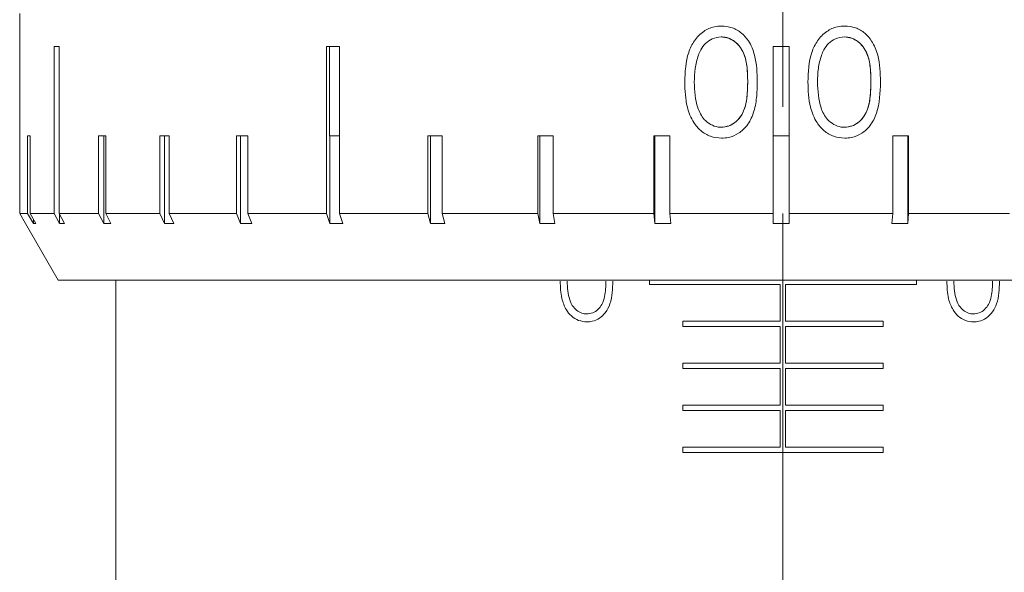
# Model space of a CAD drawing. Header units: inches. Extents: x 2.7 to 30.3, y 1.5 to 20.9.
# Tile 2 of 32: x 12.594 to 13.516, y 2.437 to 2.955. Entities that reach past the tile are written whole.
import ezdxf

# ---------------------------------------------------------------- set-up
doc = ezdxf.new("R2010")
doc.units = ezdxf.units.IN
doc.header["$MEASUREMENT"] = 0
doc.linetypes.add('CENTERX2', pattern=[0.8, 0.5, -0.1, 0.1, -0.1])

msp = doc.modelspace()

# ---------------------------------------------------------------- linework, layer by layer
at = {"color": 7, "linetype": 'CENTERX2', "lineweight": 0}
msp.add_line((13.30894, 1.47351), (13.30894, 7.24476), dxfattribs=at)
at = {"color": 7, "linetype": 'Continuous', "lineweight": 15}
for p, q in [((12.59394, 2.96097), (12.59394, 2.84616)), ((13.25117, 2.93889), (13.25115, 2.93889)), ((13.36656, 2.93889), (13.36653, 2.93889)), ((12.63079, 2.92997), (12.62618, 2.92997)), ((12.62618, 2.92997), (12.62618, 2.77347)), ((12.63079, 2.77347), (12.63079, 2.92997)), ((12.89347, 2.92997), (12.88135, 2.92997)), ((12.88135, 2.92997), (12.88135, 2.77347)), ((12.88428, 2.92997), (12.88428, 2.84616)), ((12.89347, 2.77347), (12.89347, 2.92997)), ((13.31485, 2.92997), (13.29985, 2.92997)), ((13.29985, 2.92997), (13.29985, 2.77347)), ((13.29986, 2.92997), (13.29986, 2.84616)), ((13.31485, 2.77347), (13.31485, 2.92997)), ((13.27593, 2.89658), (13.2759, 2.89658)), ((13.39132, 2.89658), (13.3913, 2.89658)), ((13.25117, 2.85427), (13.25115, 2.85427)), ((13.36656, 2.85427), (13.36653, 2.85427)), ((12.59397, 2.84616), (12.59394, 2.84616)), ((12.59397, 2.77347), (12.59397, 2.84616)), ((12.60369, 2.84616), (12.60138, 2.84616)), ((12.60138, 2.84616), (12.60138, 2.77347)), ((12.60369, 2.77347), (12.60369, 2.84616)), ((12.67458, 2.84616), (12.6678, 2.84616)), ((12.6678, 2.84616), (12.6678, 2.77347)), ((12.67267, 2.84616), (12.67267, 2.76402)), ((12.67458, 2.77347), (12.67458, 2.84616)), ((12.73399, 2.84616), (12.7252, 2.84616)), ((12.7252, 2.84616), (12.7252, 2.77347)), ((12.72962, 2.84616), (12.72962, 2.76402)), ((12.73399, 2.77347), (12.73399, 2.84616)), ((12.80756, 2.84616), (12.79697, 2.84616)), ((12.79697, 2.84616), (12.79697, 2.77347)), ((12.80084, 2.84616), (12.80084, 2.76402)), ((12.80756, 2.77347), (12.80756, 2.84616)), ((12.89347, 2.84616), (12.88428, 2.84616)), ((12.88457, 2.84616), (12.88457, 2.76402)), ((12.98961, 2.84616), (12.97626, 2.84616)), ((12.97626, 2.84616), (12.97626, 2.77347)), ((12.97875, 2.84616), (12.97875, 2.76402)), ((12.98961, 2.77347), (12.98961, 2.84616)), ((13.09362, 2.84616), (13.07937, 2.84616)), ((13.07937, 2.84616), (13.07937, 2.77347)), ((13.08107, 2.84616), (13.08107, 2.76402)), ((13.09362, 2.77347), (13.09362, 2.84616)), ((13.20293, 2.84616), (13.18812, 2.84616)), ((13.18812, 2.84616), (13.18812, 2.77347)), ((13.18899, 2.84616), (13.18899, 2.76402)), ((13.20293, 2.77347), (13.20293, 2.84616)), ((13.29986, 2.84616), (13.29986, 2.76402)), ((13.31485, 2.84616), (13.29986, 2.84616)), ((13.42662, 2.84616), (13.4118, 2.84616)), ((13.4118, 2.84616), (13.4118, 2.77347)), ((13.42578, 2.76402), (13.42578, 2.84616)), ((13.42662, 2.77347), (13.42662, 2.84616)), ((12.59397, 2.77347), (12.60138, 2.77347)), ((12.59943, 2.76402), (12.59397, 2.77347)), ((12.60138, 2.77347), (12.60677, 2.76402)), ((12.60369, 2.77347), (12.62618, 2.77347)), ((12.60909, 2.76402), (12.60369, 2.77347)), ((12.60677, 2.76807), (12.60677, 2.76402)), ((12.62618, 2.77347), (12.63138, 2.76402)), ((12.63079, 2.77347), (12.6678, 2.77347)), ((12.63598, 2.76402), (12.63079, 2.77347)), ((12.63138, 2.77239), (12.63138, 2.76402)), ((12.6678, 2.77347), (12.67267, 2.76402)), ((12.67458, 2.77347), (12.7252, 2.77347)), ((12.67945, 2.76402), (12.67458, 2.77347)), ((12.7252, 2.77347), (12.72962, 2.76402)), ((12.73399, 2.77347), (12.79697, 2.77347)), ((12.73841, 2.76402), (12.73399, 2.77347)), ((12.79697, 2.77347), (12.80084, 2.76402)), ((12.80756, 2.77347), (12.88135, 2.77347)), ((12.81143, 2.76402), (12.80756, 2.77347)), ((12.88135, 2.77347), (12.88457, 2.76402)), ((12.89347, 2.77347), (12.97626, 2.77347)), ((12.89669, 2.76402), (12.89347, 2.77347)), ((12.97626, 2.77347), (12.97875, 2.76402)), ((12.98961, 2.77347), (13.07937, 2.77347)), ((12.9921, 2.76402), (12.98961, 2.77347)), ((13.07937, 2.77347), (13.08107, 2.76402)), ((13.09362, 2.77347), (13.18812, 2.77347)), ((13.09532, 2.76402), (13.09362, 2.77347)), ((13.18812, 2.77347), (13.18899, 2.76402)), ((13.20293, 2.77347), (13.29985, 2.77347)), ((13.2038, 2.76402), (13.20293, 2.77347)), ((13.29985, 2.77347), (13.29986, 2.76402)), ((13.31485, 2.77347), (13.4118, 2.77347)), ((13.31486, 2.76402), (13.31485, 2.77347)), ((13.4118, 2.77347), (13.41096, 2.76402)), ((13.42578, 2.76402), (13.42662, 2.77347)), ((13.42662, 2.77347), (13.52122, 2.77347)), ((12.59942, 2.76398), (12.63003, 2.71097)), ((12.59943, 2.76402), (12.59944, 2.76399)), ((12.60909, 2.76402), (12.60677, 2.76402)), ((12.67945, 2.76402), (12.67267, 2.76402)), ((12.73841, 2.76402), (12.72962, 2.76402)), ((12.81143, 2.76402), (12.80084, 2.76402)), ((12.89669, 2.76402), (12.88457, 2.76402)), ((12.9921, 2.76402), (12.97875, 2.76402)), ((13.09532, 2.76402), (13.08107, 2.76402)), ((13.2038, 2.76402), (13.18899, 2.76402)), ((13.42578, 2.76402), (13.41096, 2.76402)), ((13.98786, 2.71097), (12.63003, 2.71097)), ((12.68394, 2.71097), (12.68394, 2.38317)), ((13.18394, 2.71097), (13.18394, 2.70693)), ((13.18394, 2.70693), (13.30644, 2.70693)), ((13.30644, 2.70693), (13.30644, 2.67256)), ((13.31144, 2.67256), (13.31144, 2.70693)), ((13.31144, 2.70693), (13.43394, 2.70693)), ((13.43394, 2.70693), (13.43394, 2.71097)), ((13.30644, 2.67256), (13.21519, 2.67256)), ((13.21519, 2.67256), (13.21519, 2.66756)), ((13.21519, 2.66756), (13.30644, 2.66756)), ((13.30644, 2.66756), (13.30644, 2.63319)), ((13.40269, 2.67256), (13.31144, 2.67256)), ((13.31144, 2.63319), (13.31144, 2.66756)), ((13.31144, 2.66756), (13.40269, 2.66756)), ((13.40269, 2.66756), (13.40269, 2.67256)), ((13.30644, 2.63319), (13.21519, 2.63319)), ((13.21519, 2.63319), (13.21519, 2.62819)), ((13.40269, 2.63319), (13.31144, 2.63319)), ((13.40269, 2.62819), (13.40269, 2.63319)), ((13.21519, 2.62819), (13.30644, 2.62819)), ((13.30644, 2.62819), (13.30644, 2.59382)), ((13.31144, 2.59382), (13.31144, 2.62819)), ((13.31144, 2.62819), (13.40269, 2.62819)), ((13.30644, 2.59382), (13.21519, 2.59382)), ((13.21519, 2.59382), (13.21519, 2.58882)), ((13.40269, 2.59382), (13.31144, 2.59382)), ((13.40269, 2.58882), (13.40269, 2.59382)), ((13.21519, 2.58882), (13.30644, 2.58882)), ((13.30644, 2.58882), (13.30644, 2.55445)), ((13.31144, 2.58882), (13.40269, 2.58882)), ((13.31144, 2.55445), (13.31144, 2.58882)), ((13.30644, 2.55445), (13.21519, 2.55445)), ((13.21519, 2.55445), (13.21519, 2.54945)), ((13.21519, 2.54945), (13.40269, 2.54945)), ((13.40269, 2.55445), (13.31144, 2.55445)), ((13.40269, 2.54945), (13.40269, 2.55445))]:
    msp.add_line(p, q, dxfattribs=at)
for points, knots in [([(13.21694, 2.89662), (13.2173, 2.90611), (13.21781, 2.91973), (13.22552, 2.93579), (13.2339, 2.94439), (13.24327, 2.94863), (13.24917, 2.949), (13.25145, 2.94914)], [0, 0, 0, 0, 0.3992475, 0.5728693, 0.7480367, 0.9027775, 1, 1, 1, 1]), ([(13.25145, 2.94914), (13.25484, 2.94882), (13.26163, 2.94819), (13.27047, 2.94291), (13.27795, 2.93414), (13.28435, 2.91856), (13.28467, 2.90516), (13.28488, 2.89662)], [0, 0, 0, 0, 0.145242, 0.291337, 0.428839, 0.635695, 1, 1, 1, 1]), ([(13.33231, 2.89662), (13.33267, 2.90611), (13.33318, 2.9197), (13.34087, 2.93573), (13.34919, 2.94433), (13.35858, 2.94861), (13.36451, 2.94899), (13.36683, 2.94914)], [0, 0, 0, 0, 0.399586, 0.572314, 0.746577, 0.900855, 1, 1, 1, 1]), ([(13.36683, 2.94914), (13.37023, 2.94882), (13.37706, 2.94818), (13.38591, 2.94287), (13.39339, 2.93407), (13.39975, 2.91849), (13.40007, 2.90512), (13.40027, 2.89662)], [0, 0, 0, 0, 0.1457542, 0.2923457, 0.4307191, 0.6377565, 1, 1, 1, 1]), ([(13.25115, 2.93889), (13.24827, 2.93851), (13.2428, 2.9378), (13.23612, 2.93307), (13.23196, 2.92745), (13.23037, 2.92343), (13.2297, 2.92172)], [0, 0, 0, 0, 0.293716, 0.558124, 0.812734, 1, 1, 1, 1]), ([(13.2759, 2.89658), (13.27587, 2.9011), (13.27581, 2.91009), (13.27333, 2.92203), (13.26826, 2.93098), (13.26184, 2.9363), (13.25588, 2.93864), (13.25223, 2.93883), (13.25115, 2.93889)], [0, 0, 0, 0, 0.24732, 0.49172, 0.658421, 0.7996, 0.940857, 1, 1, 1, 1]), ([(13.27593, 2.89658), (13.27584, 2.90115), (13.27566, 2.91028), (13.27306, 2.92389), (13.26614, 2.93356), (13.25804, 2.93815), (13.25346, 2.93864), (13.25117, 2.93889)], [0, 0, 0, 0, 0.251085, 0.501371, 0.749628, 0.874877, 1, 1, 1, 1]), ([(13.36653, 2.93889), (13.36365, 2.93851), (13.35818, 2.93781), (13.3515, 2.93307), (13.34734, 2.92746), (13.34575, 2.92343), (13.34507, 2.92172)], [0, 0, 0, 0, 0.294035, 0.55817, 0.811958, 1, 1, 1, 1]), ([(13.3913, 2.89658), (13.39126, 2.9011), (13.3912, 2.91009), (13.38872, 2.92203), (13.38364, 2.93099), (13.37722, 2.93631), (13.37125, 2.93864), (13.3676, 2.93883), (13.36653, 2.93889)], [0, 0, 0, 0, 0.247162, 0.491385, 0.65814, 0.799853, 0.941646, 1, 1, 1, 1]), ([(13.39132, 2.89658), (13.39123, 2.90115), (13.39104, 2.91028), (13.38844, 2.92389), (13.38153, 2.93356), (13.37342, 2.93815), (13.36884, 2.93864), (13.36656, 2.93889)], [0, 0, 0, 0, 0.2510852, 0.5013708, 0.7496281, 0.8748771, 1, 1, 1, 1]), ([(13.2297, 2.92172), (13.22905, 2.91969), (13.22774, 2.91562), (13.22625, 2.90722), (13.22605, 2.90083), (13.22591, 2.89658)], [0, 0, 0, 0, 0.250452, 0.500981, 1, 1, 1, 1]), ([(13.34507, 2.92172), (13.34442, 2.91969), (13.34312, 2.91562), (13.34162, 2.90721), (13.34142, 2.90083), (13.34129, 2.89658)], [0, 0, 0, 0, 0.250489, 0.501053, 1, 1, 1, 1]), ([(13.25145, 2.84401), (13.24794, 2.84435), (13.2409, 2.84503), (13.23177, 2.85057), (13.22395, 2.85988), (13.21762, 2.87546), (13.2172, 2.88866), (13.21694, 2.89662)], [0, 0, 0, 0, 0.1491805, 0.2990647, 0.4417586, 0.6633007, 1, 1, 1, 1]), ([(13.22591, 2.89658), (13.22627, 2.8884), (13.2268, 2.87605), (13.23368, 2.86242), (13.24095, 2.85665), (13.2467, 2.85449), (13.25018, 2.85432), (13.25115, 2.85427)], [0, 0, 0, 0, 0.444056, 0.671117, 0.80881, 0.9467, 1, 1, 1, 1]), ([(13.25115, 2.85427), (13.2537, 2.85457), (13.25883, 2.85516), (13.2656, 2.85951), (13.27124, 2.86658), (13.27563, 2.87924), (13.27579, 2.88976), (13.2759, 2.89658)], [0, 0, 0, 0, 0.1398155, 0.2800932, 0.4272824, 0.6288147, 1, 1, 1, 1]), ([(13.25117, 2.85427), (13.25347, 2.8545), (13.25805, 2.85496), (13.26413, 2.85847), (13.26898, 2.8634), (13.27341, 2.87149), (13.27566, 2.88288), (13.27584, 2.89201), (13.27593, 2.89658)], [0, 0, 0, 0, 0.124874, 0.249889, 0.374726, 0.499789, 0.7495, 1, 1, 1, 1]), ([(13.28488, 2.89662), (13.28477, 2.89174), (13.28455, 2.8819), (13.28201, 2.86776), (13.27613, 2.85606), (13.26773, 2.84822), (13.2592, 2.84446), (13.2536, 2.84414), (13.25145, 2.84401)], [0, 0, 0, 0, 0.209128, 0.4222, 0.611198, 0.759412, 0.907763, 1, 1, 1, 1]), ([(13.36683, 2.84401), (13.36333, 2.84435), (13.35631, 2.84502), (13.34719, 2.85054), (13.33935, 2.85982), (13.33299, 2.87541), (13.33257, 2.88863), (13.33231, 2.89662)], [0, 0, 0, 0, 0.148778, 0.298278, 0.440298, 0.661837, 1, 1, 1, 1]), ([(13.34129, 2.89658), (13.34164, 2.8884), (13.34218, 2.87606), (13.34905, 2.86243), (13.35631, 2.85666), (13.36206, 2.85449), (13.36555, 2.85432), (13.36653, 2.85427)], [0, 0, 0, 0, 0.444288, 0.671123, 0.80839, 0.945842, 1, 1, 1, 1]), ([(13.36653, 2.85427), (13.3691, 2.85457), (13.37423, 2.85517), (13.38101, 2.85953), (13.38665, 2.86661), (13.39102, 2.87927), (13.39119, 2.88977), (13.3913, 2.89658)], [0, 0, 0, 0, 0.140185, 0.280819, 0.428539, 0.629748, 1, 1, 1, 1]), ([(13.36656, 2.85427), (13.36885, 2.8545), (13.37344, 2.85496), (13.37952, 2.85847), (13.38437, 2.8634), (13.3888, 2.87149), (13.39104, 2.88288), (13.39123, 2.89201), (13.39132, 2.89658)], [0, 0, 0, 0, 0.124874, 0.249889, 0.374726, 0.499789, 0.7495, 1, 1, 1, 1]), ([(13.40027, 2.89662), (13.40002, 2.88666), (13.39964, 2.87222), (13.39151, 2.85605), (13.38311, 2.84821), (13.37457, 2.84446), (13.36896, 2.84414), (13.36683, 2.84401)], [0, 0, 0, 0, 0.4210168, 0.6100557, 0.7591767, 0.9084284, 1, 1, 1, 1]), ([(12.63598, 2.76402), (12.63522, 2.76398), (12.63368, 2.76391), (12.63215, 2.76398), (12.63138, 2.76402)], [0, 0, 0, 0, 0.499916, 1, 1, 1, 1]), ([(13.31486, 2.76402), (13.31362, 2.764), (13.30862, 2.76392), (13.30362, 2.76397), (13.29986, 2.76402)], [0, 0, 0, 0, 0.24909, 1, 1, 1, 1]), ([(13.12532, 2.67188), (13.12268, 2.67214), (13.11738, 2.67267), (13.11059, 2.677), (13.10499, 2.68409), (13.10077, 2.69528), (13.10049, 2.70455), (13.10032, 2.70998)], [0, 0, 0, 0, 0.159085, 0.318977, 0.46721, 0.687867, 1, 1, 1, 1]), ([(13.10682, 2.70996), (13.10709, 2.70401), (13.10747, 2.69552), (13.11198, 2.68605), (13.11658, 2.68171), (13.12107, 2.67958), (13.12402, 2.67938), (13.1251, 2.67931)], [0, 0, 0, 0, 0.437586, 0.625291, 0.77059, 0.915438, 1, 1, 1, 1]), ([(13.1251, 2.67931), (13.12701, 2.67953), (13.13082, 2.67999), (13.13581, 2.68329), (13.13983, 2.68858), (13.14284, 2.69767), (13.14296, 2.70515), (13.14304, 2.70996)], [0, 0, 0, 0, 0.147691, 0.295911, 0.445257, 0.643339, 1, 1, 1, 1]), ([(13.14954, 2.70998), (13.14946, 2.70645), (13.1493, 2.69932), (13.14746, 2.68911), (13.14323, 2.68067), (13.13723, 2.675), (13.13103, 2.67223), (13.12695, 2.67198), (13.12532, 2.67188)], [0, 0, 0, 0, 0.206301, 0.41676, 0.600884, 0.750925, 0.900935, 1, 1, 1, 1]), ([(13.48751, 2.67188), (13.4849, 2.67213), (13.47967, 2.67265), (13.47291, 2.67689), (13.46728, 2.6839), (13.46401, 2.69247), (13.46268, 2.7017), (13.46256, 2.70721), (13.4625, 2.70998)], [0, 0, 0, 0, 0.156845, 0.314556, 0.459919, 0.680438, 0.838951, 1, 1, 1, 1]), ([(13.469, 2.70996), (13.46927, 2.70402), (13.46965, 2.69553), (13.47416, 2.68606), (13.47875, 2.68172), (13.48324, 2.67958), (13.48619, 2.67938), (13.48729, 2.67931)], [0, 0, 0, 0, 0.438914, 0.627081, 0.770882, 0.914259, 1, 1, 1, 1]), ([(13.48729, 2.67931), (13.4892, 2.67954), (13.49303, 2.68), (13.49803, 2.68332), (13.50204, 2.68862), (13.50502, 2.69772), (13.50514, 2.70517), (13.50522, 2.70996)], [0, 0, 0, 0, 0.148157, 0.296793, 0.447674, 0.645666, 1, 1, 1, 1]), ([(13.51172, 2.70998), (13.51153, 2.70275), (13.51126, 2.69261), (13.5056, 2.68098), (13.49978, 2.67519), (13.49333, 2.67225), (13.48919, 2.67199), (13.48751, 2.67188)], [0, 0, 0, 0, 0.415042, 0.581054, 0.748308, 0.89791, 1, 1, 1, 1])]:
    msp.add_open_spline(points, degree=3, knots=knots, dxfattribs=at)

doc.saveas('drawing.dxf')
